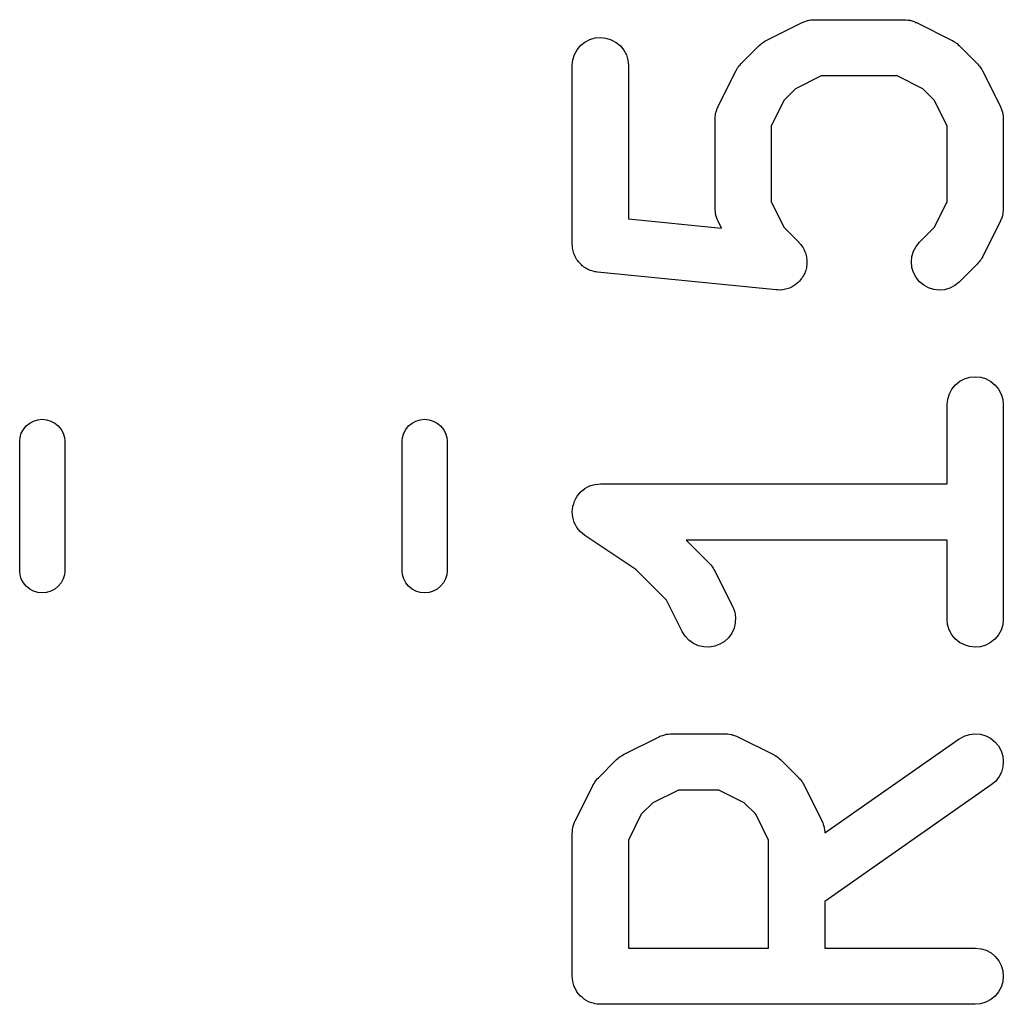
# Model space of a CAD drawing. Extents: x 0.02 to 3.89, y 0.07 to 3.88.
# Tile 118 of 172: x 3.21 to 3.32, y 1.44 to 1.55. Entities that reach past the tile are written whole.
import ezdxf

# ---------------------------------------------------------------- set-up
doc = ezdxf.new("R2010")
doc.units = 0
doc.header["$MEASUREMENT"] = 0
doc.layers.add('BLACK', color=7, linetype='CONTINUOUS')

msp = doc.modelspace()

# ---------------------------------------------------------------- linework, layer by layer
at = {"layer": 'BLACK', "linetype": 'CONTINUOUS'}
for p, q in [((3.29287, 1.54445), (3.29662, 1.54632)), ((3.29662, 1.54632), (3.29665, 1.54634)), ((3.29665, 1.54634), (3.29674, 1.54637)), ((3.29674, 1.54637), (3.29681, 1.54641)), ((3.29681, 1.54641), (3.29701, 1.54647)), ((3.29701, 1.54647), (3.29719, 1.54654)), ((3.29719, 1.54654), (3.29728, 1.54655)), ((3.29728, 1.54655), (3.29736, 1.54658)), ((3.29736, 1.54658), (3.29756, 1.5466)), ((3.29756, 1.5466), (3.29776, 1.54663)), ((3.29776, 1.54663), (3.29785, 1.54663)), ((3.29785, 1.54663), (3.29794, 1.54663)), ((3.29794, 1.54663), (3.30731, 1.54663)), ((3.30731, 1.54663), (3.30735, 1.54663)), ((3.30735, 1.54663), (3.30744, 1.54662)), ((3.30744, 1.54662), (3.30753, 1.54663)), ((3.30753, 1.54663), (3.30772, 1.54659)), ((3.30772, 1.54659), (3.30793, 1.54657)), ((3.30793, 1.54657), (3.30801, 1.54654)), ((3.30801, 1.54654), (3.30809, 1.54653)), ((3.30809, 1.54653), (3.30828, 1.54646)), ((3.30828, 1.54646), (3.30847, 1.5464)), ((3.30847, 1.5464), (3.30855, 1.54635)), ((3.30855, 1.54635), (3.30863, 1.54632)), ((3.30863, 1.54632), (3.31238, 1.54445)), ((3.27433, 1.54454), (3.27489, 1.54471)), ((3.27489, 1.54471), (3.27546, 1.54476)), ((3.27546, 1.54476), (3.27603, 1.5447)), ((3.27603, 1.5447), (3.27658, 1.54453)), ((3.273, 1.54347), (3.27337, 1.54392)), ((3.27337, 1.54392), (3.27382, 1.54428)), ((3.27382, 1.54428), (3.27433, 1.54454)), ((3.27658, 1.54453), (3.27709, 1.54425)), ((3.27709, 1.54425), (3.27754, 1.54389)), ((3.27754, 1.54389), (3.2779, 1.54344)), ((3.29023, 1.54202), (3.2921, 1.54389)), ((3.2921, 1.54389), (3.29213, 1.54392)), ((3.29213, 1.54392), (3.29226, 1.54403)), ((3.29226, 1.54403), (3.29238, 1.54414)), ((3.29238, 1.54414), (3.29248, 1.54421)), ((3.29248, 1.54421), (3.29258, 1.54428)), ((3.29258, 1.54428), (3.29273, 1.54436)), ((3.29273, 1.54436), (3.29287, 1.54445)), ((3.31238, 1.54445), (3.31242, 1.54443)), ((3.31242, 1.54443), (3.31256, 1.54434)), ((3.31256, 1.54434), (3.3127, 1.54426)), ((3.3127, 1.54426), (3.3128, 1.54418)), ((3.3128, 1.54418), (3.3129, 1.54412)), ((3.3129, 1.54412), (3.31302, 1.544)), ((3.31302, 1.544), (3.31315, 1.54389)), ((3.31315, 1.54389), (3.31502, 1.54202)), ((3.27255, 1.54242), (3.27273, 1.54297)), ((3.27273, 1.54297), (3.273, 1.54347)), ((3.2779, 1.54344), (3.27817, 1.54293)), ((3.27817, 1.54293), (3.27834, 1.54238)), ((3.27249, 1.54185), (3.27255, 1.54242)), ((3.27249, 1.54181), (3.27249, 1.54185)), ((3.27249, 1.52306), (3.27249, 1.54181)), ((3.27834, 1.54238), (3.27839, 1.54181)), ((3.27839, 1.54181), (3.27839, 1.52573)), ((3.28978, 1.54143), (3.28986, 1.54157)), ((3.28986, 1.54157), (3.28994, 1.54167)), ((3.28994, 1.54167), (3.29, 1.54177)), ((3.29, 1.54177), (3.29012, 1.54189)), ((3.29012, 1.54189), (3.29023, 1.54202)), ((3.31502, 1.54202), (3.31505, 1.54199)), ((3.31505, 1.54199), (3.31516, 1.54186)), ((3.31516, 1.54186), (3.31527, 1.54174)), ((3.31527, 1.54174), (3.31534, 1.54164)), ((3.31534, 1.54164), (3.31541, 1.54154)), ((3.2878, 1.5375), (3.28967, 1.54125)), ((3.28967, 1.54125), (3.28969, 1.54129)), ((3.28969, 1.54129), (3.28978, 1.54143)), ((3.29863, 1.54073), (3.29594, 1.53938)), ((3.30661, 1.54073), (3.29863, 1.54073)), ((3.30931, 1.53938), (3.30661, 1.54073)), ((3.31541, 1.54154), (3.31549, 1.54139)), ((3.31549, 1.54139), (3.31558, 1.54125)), ((3.31558, 1.54125), (3.31745, 1.5375)), ((3.29594, 1.53938), (3.29474, 1.53818)), ((3.31051, 1.53818), (3.30931, 1.53938)), ((3.28772, 1.53735), (3.28777, 1.53742)), ((3.28777, 1.53742), (3.2878, 1.5375)), ((3.29474, 1.53818), (3.29339, 1.53549)), ((3.31186, 1.53549), (3.31051, 1.53818)), ((3.31745, 1.5375), (3.31747, 1.53747)), ((3.31747, 1.53747), (3.3175, 1.53738)), ((3.28749, 1.5364), (3.28753, 1.5366)), ((3.2875, 1.53631), (3.28749, 1.5364)), ((3.28753, 1.5366), (3.28755, 1.5368)), ((3.28755, 1.5368), (3.28758, 1.53688)), ((3.28758, 1.53688), (3.28759, 1.53696)), ((3.28759, 1.53696), (3.28766, 1.53715)), ((3.28766, 1.53715), (3.28772, 1.53735)), ((3.3175, 1.53738), (3.31754, 1.53731)), ((3.31754, 1.53731), (3.3176, 1.53711)), ((3.3176, 1.53711), (3.31767, 1.53692)), ((3.31767, 1.53692), (3.31768, 1.53684)), ((3.31768, 1.53684), (3.31771, 1.53676)), ((3.31771, 1.53676), (3.31773, 1.53655)), ((3.31773, 1.53655), (3.31776, 1.53636)), ((3.28749, 1.53622), (3.2875, 1.53631)), ((3.28749, 1.53618), (3.28749, 1.53622)), ((3.28749, 1.52681), (3.28749, 1.53618)), ((3.29339, 1.53549), (3.29339, 1.52751)), ((3.31186, 1.52751), (3.31186, 1.53549)), ((3.31776, 1.53636), (3.31775, 1.53627)), ((3.31775, 1.53627), (3.31776, 1.53618)), ((3.31776, 1.53618), (3.31776, 1.52681)), ((3.29339, 1.52751), (3.29474, 1.52481)), ((3.31051, 1.52481), (3.31186, 1.52751)), ((3.28749, 1.52672), (3.28749, 1.52681)), ((3.28749, 1.52664), (3.28749, 1.52672)), ((3.28752, 1.52644), (3.28749, 1.52664)), ((3.28754, 1.52623), (3.28752, 1.52644)), ((3.28757, 1.52615), (3.28754, 1.52623)), ((3.28758, 1.52607), (3.28757, 1.52615)), ((3.28765, 1.52588), (3.28758, 1.52607)), ((3.31767, 1.52611), (3.31766, 1.52603)), ((3.3177, 1.52619), (3.31767, 1.52611)), ((3.31772, 1.52639), (3.3177, 1.52619)), ((3.31776, 1.52659), (3.31772, 1.52639)), ((3.31776, 1.52677), (3.31775, 1.52668)), ((3.31775, 1.52668), (3.31776, 1.52659)), ((3.31776, 1.52681), (3.31776, 1.52677)), ((3.27839, 1.52573), (3.28816, 1.52475)), ((3.28771, 1.52568), (3.28765, 1.52588)), ((3.28775, 1.52561), (3.28771, 1.52568)), ((3.28778, 1.52552), (3.28775, 1.52561)), ((3.2878, 1.52549), (3.28778, 1.52552)), ((3.28816, 1.52475), (3.2878, 1.52549)), ((3.31745, 1.52549), (3.31558, 1.52174)), ((3.31748, 1.52557), (3.31745, 1.52549)), ((3.31752, 1.52565), (3.31748, 1.52557)), ((3.31759, 1.52584), (3.31752, 1.52565)), ((3.31766, 1.52603), (3.31759, 1.52584)), ((3.29474, 1.52481), (3.29628, 1.52327)), ((3.30897, 1.52327), (3.31051, 1.52481)), ((3.2725, 1.52293), (3.27249, 1.52306)), ((3.29628, 1.52327), (3.2963, 1.52324)), ((3.2963, 1.52324), (3.29639, 1.52313)), ((3.29639, 1.52313), (3.29649, 1.52303)), ((3.29649, 1.52303), (3.29657, 1.52291)), ((3.30861, 1.52283), (3.30897, 1.52327)), ((3.2725, 1.5228), (3.2725, 1.52293)), ((3.27253, 1.52264), (3.2725, 1.5228)), ((3.27254, 1.52249), (3.27253, 1.52264)), ((3.27258, 1.52236), (3.27254, 1.52249)), ((3.27261, 1.52223), (3.27258, 1.52236)), ((3.27266, 1.52208), (3.27261, 1.52223)), ((3.27271, 1.52193), (3.27266, 1.52208)), ((3.27277, 1.52182), (3.27271, 1.52193)), ((3.29657, 1.52291), (3.29666, 1.52279)), ((3.29666, 1.52279), (3.29673, 1.52267)), ((3.29673, 1.52267), (3.29681, 1.52255)), ((3.29681, 1.52255), (3.29686, 1.52241)), ((3.29686, 1.52241), (3.29693, 1.52228)), ((3.29693, 1.52228), (3.29697, 1.52214)), ((3.29697, 1.52214), (3.29702, 1.52201)), ((3.29702, 1.52201), (3.29705, 1.52187)), ((3.30817, 1.52177), (3.30833, 1.52232)), ((3.30833, 1.52232), (3.30861, 1.52283)), ((3.27282, 1.5217), (3.27277, 1.52182)), ((3.27291, 1.52156), (3.27282, 1.5217)), ((3.27298, 1.52142), (3.27291, 1.52156)), ((3.27306, 1.52132), (3.27298, 1.52142)), ((3.27314, 1.52121), (3.27306, 1.52132)), ((3.27325, 1.5211), (3.27314, 1.52121)), ((3.27334, 1.52098), (3.27325, 1.5211)), ((3.27345, 1.52089), (3.27334, 1.52098)), ((3.27354, 1.5208), (3.27345, 1.52089)), ((3.29705, 1.52187), (3.29709, 1.52173)), ((3.29709, 1.52173), (3.2971, 1.52159)), ((3.29712, 1.52087), (3.29709, 1.52073)), ((3.2971, 1.52159), (3.29713, 1.52145)), ((3.29713, 1.52101), (3.29712, 1.52087)), ((3.29713, 1.52145), (3.29713, 1.5213)), ((3.29713, 1.5213), (3.29714, 1.52115)), ((3.29714, 1.52115), (3.29713, 1.52101)), ((3.30811, 1.52119), (3.30817, 1.52177)), ((3.30816, 1.52062), (3.30811, 1.52119)), ((3.31502, 1.52097), (3.31315, 1.5191)), ((3.31513, 1.5211), (3.31502, 1.52097)), ((3.31524, 1.52122), (3.31513, 1.5211)), ((3.31531, 1.52132), (3.31524, 1.52122)), ((3.31539, 1.52142), (3.31531, 1.52132)), ((3.31547, 1.52156), (3.31539, 1.52142)), ((3.31556, 1.5217), (3.31547, 1.52156)), ((3.31558, 1.52174), (3.31556, 1.5217)), ((3.27367, 1.52071), (3.27354, 1.5208)), ((3.27379, 1.52061), (3.27367, 1.52071)), ((3.2739, 1.52055), (3.27379, 1.52061)), ((3.27401, 1.52047), (3.2739, 1.52055)), ((3.27416, 1.52041), (3.27401, 1.52047)), ((3.2743, 1.52034), (3.27416, 1.52041)), ((3.27442, 1.5203), (3.2743, 1.52034)), ((3.27454, 1.52025), (3.27442, 1.5203)), ((3.2747, 1.52021), (3.27454, 1.52025)), ((3.27485, 1.52017), (3.2747, 1.52021)), ((3.27498, 1.52015), (3.27485, 1.52017)), ((3.27511, 1.52013), (3.27498, 1.52015)), ((3.27515, 1.52012), (3.27511, 1.52013)), ((3.29389, 1.51825), (3.27515, 1.52012)), ((3.29684, 1.51991), (3.29678, 1.51977)), ((3.29691, 1.52003), (3.29684, 1.51991)), ((3.29695, 1.52017), (3.29691, 1.52003)), ((3.29701, 1.52031), (3.29695, 1.52017)), ((3.29704, 1.52045), (3.29701, 1.52031)), ((3.29708, 1.52058), (3.29704, 1.52045)), ((3.29709, 1.52073), (3.29708, 1.52058)), ((3.30833, 1.52007), (3.30816, 1.52062)), ((3.3086, 1.51956), (3.30833, 1.52007)), ((3.29593, 1.51881), (3.29581, 1.51872)), ((3.29605, 1.51889), (3.29593, 1.51881)), ((3.29615, 1.51899), (3.29605, 1.51889)), ((3.29626, 1.51908), (3.29615, 1.51899)), ((3.29636, 1.51919), (3.29626, 1.51908)), ((3.29646, 1.5193), (3.29636, 1.51919)), ((3.29654, 1.51942), (3.29646, 1.5193)), ((3.29663, 1.51952), (3.29654, 1.51942)), ((3.2967, 1.51965), (3.29663, 1.51952)), ((3.29678, 1.51977), (3.2967, 1.51965)), ((3.30896, 1.51911), (3.3086, 1.51956)), ((3.3094, 1.51874), (3.30896, 1.51911)), ((3.31312, 1.51907), (3.31267, 1.51871)), ((3.31315, 1.5191), (3.31312, 1.51907)), ((3.29404, 1.51825), (3.29389, 1.51825)), ((3.29418, 1.51823), (3.29404, 1.51825)), ((3.29432, 1.51825), (3.29418, 1.51823)), ((3.29447, 1.51824), (3.29432, 1.51825)), ((3.29461, 1.51827), (3.29447, 1.51824)), ((3.29475, 1.51829), (3.29461, 1.51827)), ((3.29489, 1.51833), (3.29475, 1.51829)), ((3.29504, 1.51836), (3.29489, 1.51833)), ((3.29517, 1.51841), (3.29504, 1.51836)), ((3.2953, 1.51845), (3.29517, 1.51841)), ((3.29543, 1.51852), (3.2953, 1.51845)), ((3.29557, 1.51857), (3.29543, 1.51852)), ((3.29569, 1.51865), (3.29557, 1.51857)), ((3.29581, 1.51872), (3.29569, 1.51865)), ((3.30991, 1.51847), (3.3094, 1.51874)), ((3.31046, 1.51829), (3.30991, 1.51847)), ((3.31103, 1.51823), (3.31046, 1.51829)), ((3.3116, 1.51828), (3.31103, 1.51823)), ((3.31216, 1.51844), (3.3116, 1.51828)), ((3.31267, 1.51871), (3.31216, 1.51844)), ((3.31274, 1.5083), (3.31319, 1.50866)), ((3.31319, 1.50866), (3.3137, 1.50892)), ((3.3137, 1.50892), (3.31426, 1.50909)), ((3.31426, 1.50909), (3.31483, 1.50914)), ((3.31483, 1.50914), (3.3154, 1.50908)), ((3.3154, 1.50908), (3.31595, 1.50891)), ((3.31595, 1.50891), (3.31646, 1.50863)), ((3.31646, 1.50863), (3.31691, 1.50827)), ((3.3121, 1.50735), (3.31237, 1.50785)), ((3.31237, 1.50785), (3.31274, 1.5083)), ((3.31691, 1.50827), (3.31727, 1.50782)), ((3.31727, 1.50782), (3.31754, 1.50731)), ((3.31186, 1.50623), (3.31192, 1.5068)), ((3.31192, 1.5068), (3.3121, 1.50735)), ((3.31754, 1.50731), (3.31771, 1.50676)), ((3.31771, 1.50676), (3.31776, 1.50619)), ((3.31186, 1.50619), (3.31186, 1.50623)), ((3.31186, 1.49789), (3.31186, 1.50619)), ((3.31776, 1.50619), (3.31776, 1.48369)), ((3.21551, 1.50427), (3.21592, 1.50449)), ((3.21592, 1.50449), (3.21636, 1.50462)), ((3.21636, 1.50462), (3.21683, 1.50467)), ((3.21683, 1.50467), (3.21729, 1.50462)), ((3.21729, 1.50462), (3.21774, 1.50449)), ((3.21774, 1.50449), (3.21815, 1.50427)), ((3.25567, 1.50427), (3.25608, 1.50449)), ((3.25608, 1.50449), (3.25652, 1.50462)), ((3.25652, 1.50462), (3.25698, 1.50467)), ((3.25698, 1.50467), (3.25745, 1.50462)), ((3.25745, 1.50462), (3.25789, 1.50449)), ((3.25789, 1.50449), (3.2583, 1.50427)), ((3.21463, 1.5032), (3.21485, 1.50361)), ((3.21485, 1.50361), (3.21515, 1.50397)), ((3.21515, 1.50397), (3.21551, 1.50427)), ((3.21815, 1.50427), (3.21851, 1.50397)), ((3.21851, 1.50397), (3.2188, 1.50361)), ((3.2188, 1.50361), (3.21902, 1.5032)), ((3.25479, 1.5032), (3.25501, 1.50361)), ((3.25501, 1.50361), (3.25531, 1.50397)), ((3.25531, 1.50397), (3.25567, 1.50427)), ((3.2583, 1.50427), (3.25866, 1.50397)), ((3.25866, 1.50397), (3.25896, 1.50361)), ((3.25896, 1.50361), (3.25918, 1.5032)), ((3.21446, 1.50241), (3.2145, 1.50276)), ((3.21446, 1.48869), (3.21446, 1.50241)), ((3.2145, 1.50276), (3.21463, 1.5032)), ((3.21902, 1.5032), (3.21915, 1.50276)), ((3.21915, 1.50276), (3.21919, 1.50241)), ((3.21919, 1.50241), (3.21919, 1.48869)), ((3.25462, 1.50241), (3.25466, 1.50276)), ((3.25462, 1.48869), (3.25462, 1.50241)), ((3.25466, 1.50276), (3.25479, 1.5032)), ((3.25918, 1.5032), (3.25931, 1.50276)), ((3.25931, 1.50276), (3.25935, 1.50241)), ((3.25935, 1.50241), (3.25935, 1.48869)), ((3.27336, 1.49704), (3.27359, 1.49722)), ((3.27359, 1.49722), (3.27381, 1.4974)), ((3.27381, 1.4974), (3.27407, 1.49754)), ((3.27381, 1.4974), (3.27381, 1.4974)), ((3.27381, 1.4974), (3.27381, 1.4974)), ((3.27407, 1.49754), (3.27431, 1.49767)), ((3.27431, 1.49767), (3.27432, 1.49767)), ((3.27432, 1.49767), (3.27459, 1.49775)), ((3.27432, 1.49767), (3.27432, 1.49767)), ((3.27459, 1.49775), (3.27487, 1.49783)), ((3.27487, 1.49783), (3.27516, 1.49786)), ((3.27487, 1.49783), (3.27487, 1.49783)), ((3.27487, 1.49783), (3.27487, 1.49783)), ((3.27516, 1.49786), (3.27544, 1.49789)), ((3.27544, 1.49789), (3.31186, 1.49789)), ((3.27264, 1.49581), (3.27272, 1.49608)), ((3.27272, 1.49609), (3.27287, 1.49636)), ((3.27272, 1.49608), (3.27272, 1.49609)), ((3.27272, 1.49608), (3.27272, 1.49608)), ((3.27287, 1.49636), (3.27299, 1.49659)), ((3.27299, 1.49659), (3.27318, 1.49681)), ((3.27299, 1.49659), (3.27299, 1.49659)), ((3.27299, 1.49659), (3.27299, 1.49659)), ((3.27318, 1.49681), (3.27336, 1.49703)), ((3.27336, 1.49703), (3.27336, 1.49704)), ((3.27336, 1.49703), (3.27336, 1.49703)), ((3.27249, 1.49496), (3.27252, 1.49524)), ((3.27252, 1.49524), (3.27255, 1.49553)), ((3.27255, 1.49554), (3.27264, 1.49581)), ((3.27255, 1.49553), (3.27255, 1.49554)), ((3.27255, 1.49553), (3.27255, 1.49553)), ((3.27251, 1.49466), (3.27249, 1.49496)), ((3.27249, 1.49496), (3.27249, 1.49496)), ((3.27249, 1.49496), (3.27249, 1.49496)), ((3.27254, 1.49439), (3.27251, 1.49466)), ((3.27254, 1.49438), (3.27254, 1.49439)), ((3.27254, 1.49439), (3.27254, 1.49439)), ((3.27262, 1.4941), (3.27254, 1.49438)), ((3.2727, 1.49384), (3.27262, 1.4941)), ((3.2727, 1.49383), (3.2727, 1.49384)), ((3.27283, 1.49359), (3.2727, 1.49383)), ((3.2727, 1.49383), (3.2727, 1.49383)), ((3.27297, 1.49332), (3.27283, 1.49359)), ((3.27315, 1.4931), (3.27297, 1.49332)), ((3.27297, 1.49332), (3.27297, 1.49332)), ((3.27297, 1.49332), (3.27297, 1.49332)), ((3.27333, 1.49287), (3.27315, 1.4931)), ((3.27355, 1.49268), (3.27333, 1.49287)), ((3.27333, 1.49287), (3.27333, 1.49287)), ((3.27333, 1.49287), (3.27333, 1.49287)), ((3.27377, 1.4925), (3.27355, 1.49268)), ((3.2738, 1.49248), (3.27377, 1.4925)), ((3.27377, 1.4925), (3.27377, 1.4925)), ((3.27377, 1.4925), (3.27377, 1.4925)), ((3.27377, 1.4925), (3.27377, 1.4925)), ((3.27918, 1.48889), (3.2738, 1.49248)), ((3.31186, 1.49198), (3.28444, 1.49198)), ((3.28444, 1.49198), (3.2869, 1.48953)), ((3.31186, 1.48369), (3.31186, 1.49198)), ((3.28239, 1.48569), (3.27918, 1.48889)), ((3.2869, 1.48953), (3.28693, 1.4895)), ((3.28693, 1.4895), (3.28703, 1.48937)), ((3.28703, 1.48937), (3.28715, 1.48925)), ((3.28715, 1.48925), (3.28721, 1.48914)), ((3.28721, 1.48914), (3.28729, 1.48905)), ((3.28729, 1.48905), (3.28737, 1.4889)), ((3.28737, 1.4889), (3.28746, 1.48876)), ((3.2145, 1.48835), (3.21446, 1.48869)), ((3.21463, 1.4879), (3.2145, 1.48835)), ((3.21485, 1.48749), (3.21463, 1.4879)), ((3.21902, 1.4879), (3.2188, 1.48749)), ((3.21915, 1.48835), (3.21902, 1.4879)), ((3.21919, 1.48869), (3.21915, 1.48835)), ((3.25466, 1.48835), (3.25462, 1.48869)), ((3.25479, 1.4879), (3.25466, 1.48835)), ((3.25501, 1.48749), (3.25479, 1.4879)), ((3.25918, 1.4879), (3.25896, 1.48749)), ((3.25931, 1.48835), (3.25918, 1.4879)), ((3.25935, 1.48869), (3.25931, 1.48835)), ((3.28746, 1.48876), (3.28933, 1.48501)), ((3.21515, 1.48713), (3.21485, 1.48749)), ((3.21551, 1.48683), (3.21515, 1.48713)), ((3.21592, 1.48662), (3.21551, 1.48683)), ((3.21815, 1.48683), (3.21774, 1.48662)), ((3.21851, 1.48713), (3.21815, 1.48683)), ((3.2188, 1.48749), (3.21851, 1.48713)), ((3.25531, 1.48713), (3.25501, 1.48749)), ((3.25567, 1.48683), (3.25531, 1.48713)), ((3.25608, 1.48662), (3.25567, 1.48683)), ((3.2583, 1.48683), (3.25789, 1.48662)), ((3.25866, 1.48713), (3.2583, 1.48683)), ((3.25896, 1.48749), (3.25866, 1.48713)), ((3.21636, 1.48648), (3.21592, 1.48662)), ((3.21683, 1.48643), (3.21636, 1.48648)), ((3.21729, 1.48648), (3.21683, 1.48643)), ((3.21774, 1.48662), (3.21729, 1.48648)), ((3.25652, 1.48648), (3.25608, 1.48662)), ((3.25698, 1.48643), (3.25652, 1.48648)), ((3.25745, 1.48648), (3.25698, 1.48643)), ((3.25789, 1.48662), (3.25745, 1.48648)), ((3.28405, 1.48237), (3.28239, 1.48569)), ((3.28933, 1.48501), (3.28935, 1.48497)), ((3.28935, 1.48497), (3.28955, 1.48443)), ((3.28955, 1.48443), (3.28964, 1.48386)), ((3.28964, 1.48386), (3.28961, 1.48329)), ((3.31191, 1.48312), (3.31186, 1.48369)), ((3.31776, 1.48365), (3.3177, 1.48307)), ((3.31776, 1.48369), (3.31776, 1.48365)), ((3.28948, 1.48273), (3.28924, 1.4822)), ((3.28961, 1.48329), (3.28948, 1.48273)), ((3.31208, 1.48256), (3.31191, 1.48312)), ((3.3177, 1.48307), (3.31752, 1.48253)), ((3.28435, 1.48188), (3.28405, 1.48237)), ((3.28475, 1.48146), (3.28435, 1.48188)), ((3.2889, 1.48173), (3.28848, 1.48134)), ((3.28924, 1.4822), (3.2889, 1.48173)), ((3.31235, 1.48205), (3.31208, 1.48256)), ((3.31272, 1.48161), (3.31235, 1.48205)), ((3.31316, 1.48124), (3.31272, 1.48161)), ((3.31688, 1.48158), (3.31643, 1.48122)), ((3.31725, 1.48202), (3.31688, 1.48158)), ((3.31752, 1.48253), (3.31725, 1.48202)), ((3.28522, 1.48113), (3.28475, 1.48146)), ((3.28575, 1.48089), (3.28522, 1.48113)), ((3.28631, 1.48076), (3.28575, 1.48089)), ((3.28688, 1.48074), (3.28631, 1.48076)), ((3.28745, 1.48084), (3.28688, 1.48074)), ((3.28799, 1.48104), (3.28745, 1.48084)), ((3.28848, 1.48134), (3.28799, 1.48104)), ((3.31367, 1.48097), (3.31316, 1.48124)), ((3.31422, 1.4808), (3.31367, 1.48097)), ((3.31479, 1.48074), (3.31422, 1.4808)), ((3.31536, 1.48079), (3.31479, 1.48074)), ((3.31592, 1.48095), (3.31536, 1.48079)), ((3.31643, 1.48122), (3.31592, 1.48095)), ((3.27787, 1.46946), (3.28162, 1.47133)), ((3.28162, 1.47133), (3.28166, 1.47135)), ((3.28166, 1.47135), (3.28174, 1.47138)), ((3.28174, 1.47138), (3.28181, 1.47142)), ((3.28181, 1.47142), (3.28201, 1.47148)), ((3.28201, 1.47148), (3.2822, 1.47155)), ((3.2822, 1.47155), (3.28228, 1.47156)), ((3.28228, 1.47156), (3.28237, 1.47159)), ((3.28237, 1.47159), (3.28257, 1.47161)), ((3.28257, 1.47161), (3.28277, 1.47164)), ((3.28277, 1.47164), (3.28285, 1.47163)), ((3.28285, 1.47163), (3.28294, 1.47164)), ((3.28294, 1.47164), (3.28856, 1.47164)), ((3.28856, 1.47164), (3.2886, 1.47164)), ((3.2886, 1.47164), (3.28869, 1.47163)), ((3.28869, 1.47163), (3.28878, 1.47164)), ((3.28878, 1.47164), (3.28898, 1.4716)), ((3.28898, 1.4716), (3.28918, 1.47158)), ((3.28918, 1.47158), (3.28926, 1.47155)), ((3.28926, 1.47155), (3.28935, 1.47154)), ((3.28935, 1.47154), (3.28953, 1.47147)), ((3.28953, 1.47147), (3.28973, 1.4714)), ((3.28973, 1.4714), (3.2898, 1.47136)), ((3.2898, 1.47136), (3.28988, 1.47133)), ((3.28988, 1.47133), (3.29363, 1.46946)), ((3.31315, 1.47113), (3.31366, 1.47141)), ((3.31366, 1.47141), (3.31421, 1.47158)), ((3.31421, 1.47158), (3.31478, 1.47164)), ((3.31478, 1.47164), (3.31535, 1.47159)), ((3.31535, 1.47159), (3.31591, 1.47143)), ((3.31591, 1.47143), (3.31642, 1.47117)), ((3.29901, 1.46124), (3.31312, 1.47111)), ((3.31312, 1.47111), (3.31315, 1.47113)), ((3.31642, 1.47117), (3.31687, 1.47081)), ((3.31687, 1.47081), (3.31724, 1.47037)), ((3.31724, 1.47037), (3.31752, 1.46986)), ((3.27738, 1.46915), (3.27749, 1.46922)), ((3.27749, 1.46922), (3.27758, 1.46929)), ((3.27758, 1.46929), (3.27773, 1.46937)), ((3.27773, 1.46937), (3.27787, 1.46946)), ((3.29363, 1.46946), (3.29367, 1.46944)), ((3.29367, 1.46944), (3.29381, 1.46935)), ((3.29381, 1.46935), (3.29396, 1.46927)), ((3.29396, 1.46927), (3.29405, 1.46919)), ((3.29405, 1.46919), (3.29415, 1.46912)), ((3.31752, 1.46986), (3.3177, 1.46931)), ((3.3177, 1.46931), (3.31776, 1.46874)), ((3.27523, 1.46703), (3.2771, 1.4689)), ((3.2771, 1.4689), (3.27713, 1.46893)), ((3.27713, 1.46893), (3.27726, 1.46904)), ((3.27726, 1.46904), (3.27738, 1.46915)), ((3.29415, 1.46912), (3.29427, 1.46901)), ((3.29427, 1.46901), (3.2944, 1.4689)), ((3.2944, 1.4689), (3.29628, 1.46703)), ((3.31772, 1.46817), (3.31756, 1.46761)), ((3.31776, 1.46874), (3.31772, 1.46817)), ((3.31756, 1.46761), (3.3173, 1.4671)), ((3.2728, 1.46251), (3.27467, 1.46626)), ((3.27467, 1.46626), (3.27469, 1.4663)), ((3.27469, 1.4663), (3.27478, 1.46644)), ((3.27478, 1.46644), (3.27486, 1.46658)), ((3.27486, 1.46658), (3.27494, 1.46668)), ((3.27494, 1.46668), (3.27501, 1.46678)), ((3.27501, 1.46678), (3.27512, 1.4669)), ((3.27512, 1.4669), (3.27523, 1.46703)), ((3.29628, 1.46703), (3.2963, 1.467)), ((3.2963, 1.467), (3.29641, 1.46687)), ((3.29641, 1.46687), (3.29652, 1.46675)), ((3.29652, 1.46675), (3.29659, 1.46665)), ((3.29659, 1.46665), (3.29666, 1.46655)), ((3.29666, 1.46655), (3.29674, 1.4664)), ((3.29674, 1.4664), (3.29683, 1.46626)), ((3.29683, 1.46626), (3.2987, 1.46251)), ((3.3165, 1.46627), (3.29902, 1.45403)), ((3.31694, 1.46665), (3.3165, 1.46627)), ((3.3173, 1.4671), (3.31694, 1.46665)), ((3.28364, 1.46574), (3.28094, 1.46439)), ((3.28787, 1.46574), (3.28364, 1.46574)), ((3.29056, 1.46439), (3.28787, 1.46574)), ((3.28094, 1.46439), (3.27974, 1.46319)), ((3.29176, 1.46319), (3.29056, 1.46439)), ((3.27974, 1.46319), (3.27839, 1.46049)), ((3.29311, 1.46049), (3.29176, 1.46319)), ((3.27258, 1.46189), (3.27259, 1.46197)), ((3.27259, 1.46197), (3.27267, 1.46216)), ((3.27267, 1.46216), (3.27273, 1.46235)), ((3.27273, 1.46235), (3.27277, 1.46243)), ((3.27277, 1.46243), (3.2728, 1.46251)), ((3.2987, 1.46251), (3.29872, 1.46248)), ((3.29872, 1.46248), (3.29875, 1.46239)), ((3.29875, 1.46239), (3.29879, 1.46232)), ((3.29879, 1.46232), (3.29885, 1.46212)), ((3.29885, 1.46212), (3.29892, 1.46193)), ((3.27249, 1.46123), (3.2725, 1.46132)), ((3.27249, 1.46119), (3.27249, 1.46123)), ((3.27249, 1.44619), (3.27249, 1.46119)), ((3.2725, 1.46141), (3.27253, 1.46161)), ((3.2725, 1.46132), (3.2725, 1.46141)), ((3.27253, 1.46161), (3.27255, 1.46181)), ((3.27255, 1.46181), (3.27258, 1.46189)), ((3.29892, 1.46193), (3.29893, 1.46185)), ((3.29893, 1.46185), (3.29896, 1.46177)), ((3.29896, 1.46177), (3.29898, 1.46156)), ((3.29898, 1.46156), (3.29901, 1.46136)), ((3.29901, 1.46136), (3.29901, 1.46128)), ((3.29901, 1.46128), (3.29901, 1.46124)), ((3.27839, 1.46049), (3.27839, 1.44915)), ((3.29311, 1.44915), (3.29311, 1.46049)), ((3.29902, 1.45403), (3.29902, 1.44915)), ((3.27839, 1.44915), (3.29311, 1.44915)), ((3.29902, 1.44915), (3.31481, 1.44915)), ((3.31481, 1.44915), (3.31485, 1.44915)), ((3.31485, 1.44915), (3.31542, 1.44908)), ((3.31542, 1.44908), (3.31597, 1.44891)), ((3.31597, 1.44891), (3.31648, 1.44863)), ((3.31648, 1.44863), (3.31692, 1.44826)), ((3.31692, 1.44826), (3.31728, 1.44781)), ((3.31728, 1.44781), (3.31755, 1.4473)), ((3.31755, 1.4473), (3.31771, 1.44675)), ((3.31771, 1.44675), (3.31776, 1.44617)), ((3.27251, 1.44592), (3.27249, 1.44619)), ((3.27254, 1.44564), (3.27251, 1.44592)), ((3.27254, 1.44563), (3.27254, 1.44564)), ((3.27254, 1.44562), (3.27254, 1.44563)), ((3.27262, 1.44535), (3.27254, 1.44562)), ((3.3177, 1.4456), (3.31753, 1.44505)), ((3.31776, 1.44617), (3.3177, 1.4456)), ((3.2727, 1.44509), (3.27262, 1.44535)), ((3.27271, 1.44508), (3.2727, 1.44509)), ((3.27271, 1.44507), (3.27271, 1.44508)), ((3.27284, 1.44482), (3.27271, 1.44507)), ((3.27297, 1.44458), (3.27284, 1.44482)), ((3.27298, 1.44457), (3.27297, 1.44458)), ((3.27298, 1.44456), (3.27298, 1.44457)), ((3.27316, 1.44434), (3.27298, 1.44456)), ((3.31726, 1.44454), (3.31689, 1.4441)), ((3.31753, 1.44505), (3.31726, 1.44454)), ((3.27333, 1.44413), (3.27316, 1.44434)), ((3.27334, 1.44412), (3.27333, 1.44413)), ((3.27334, 1.44411), (3.27334, 1.44412)), ((3.27356, 1.44394), (3.27334, 1.44411)), ((3.27377, 1.44376), (3.27356, 1.44394)), ((3.27378, 1.44375), (3.27377, 1.44376)), ((3.27379, 1.44375), (3.27378, 1.44375)), ((3.27403, 1.44361), (3.27379, 1.44375)), ((3.27428, 1.44348), (3.27403, 1.44361)), ((3.27429, 1.44348), (3.27428, 1.44348)), ((3.2743, 1.44347), (3.27429, 1.44348)), ((3.27456, 1.44339), (3.2743, 1.44347)), ((3.27483, 1.44331), (3.27456, 1.44339)), ((3.31594, 1.44346), (3.31538, 1.4433)), ((3.31644, 1.44373), (3.31594, 1.44346)), ((3.31689, 1.4441), (3.31644, 1.44373)), ((3.27484, 1.4433), (3.27483, 1.44331)), ((3.27485, 1.4433), (3.27484, 1.4433)), ((3.27512, 1.44327), (3.27485, 1.4433)), ((3.2754, 1.44324), (3.27512, 1.44327)), ((3.27542, 1.44324), (3.2754, 1.44324)), ((3.27544, 1.44324), (3.27542, 1.44324)), ((3.27542, 1.44324), (3.27542, 1.44324)), ((3.27542, 1.44324), (3.27542, 1.44324)), ((3.31481, 1.44324), (3.27544, 1.44324)), ((3.31538, 1.4433), (3.31481, 1.44324))]:
    msp.add_line(p, q, dxfattribs=at)

doc.saveas('drawing.dxf')
